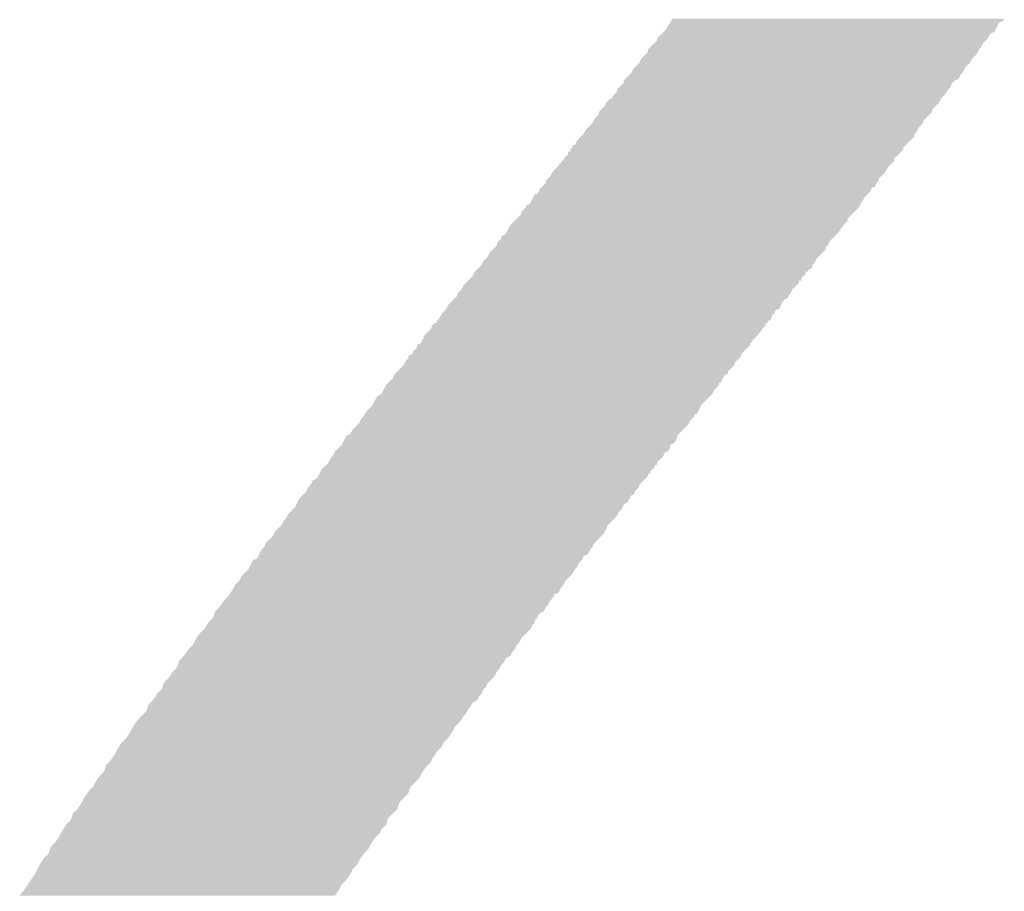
# Model space of a CAD drawing. Extents: x -1.3 to 24.2, y -3.9 to 39.2.
# Tile 17 of 35: x 8 to 9.1, y 17.7 to 18.7. Entities that reach past the tile are written whole.
import ezdxf

# ---------------------------------------------------------------- set-up
doc = ezdxf.new("R2010")
doc.units = 0
doc.layers.add('TEMP_HUM_28_CLICK_V100_GTO', color=14, linetype='CONTINUOUS')

msp = doc.modelspace()

# ---------------------------------------------------------------- linework, layer by layer
at = {"layer": 'TEMP_HUM_28_CLICK_V100_GTO'}
for points in [[(8.719822, 18.663916), (8.72236, 18.666462), (9.097012, 18.663916), (9.09829, 18.666462)], [(8.72236, 18.666462), (8.722362, 18.666464), (9.09829, 18.666462), (9.098292, 18.666464)], [(8.722362, 18.666464), (8.723636, 18.66901), (9.098292, 18.666464), (9.103362, 18.66901)], [(8.723636, 18.66901), (8.724902, 18.671536), (9.103362, 18.66901), (9.104626, 18.671536)], [(8.7122, 18.653762), (8.714748, 18.65631), (9.08813, 18.653762), (9.093202, 18.65631)], [(8.714748, 18.65631), (8.717282, 18.658844), (9.093202, 18.65631), (9.09447, 18.658844)], [(8.717282, 18.658844), (8.719822, 18.663916), (9.09447, 18.658844), (9.097012, 18.663916)], [(8.699506, 18.638528), (8.704578, 18.6436), (9.077962, 18.638528), (9.080502, 18.6436)], [(8.704578, 18.6436), (8.70712, 18.646142), (9.080502, 18.6436), (9.08304, 18.646142)], [(8.70712, 18.646142), (8.707126, 18.648686), (9.08304, 18.646142), (9.08558, 18.648686)], [(8.707126, 18.648688), (8.7122, 18.653762), (9.085582, 18.648688), (9.08813, 18.653762)], [(8.707126, 18.648686), (8.707126, 18.648688), (9.08558, 18.648686), (9.085582, 18.648688)], [(8.694428, 18.630908), (8.69696, 18.633442), (9.072882, 18.630908), (9.07415, 18.633442)], [(8.69696, 18.633442), (8.696964, 18.63598), (9.07415, 18.633442), (9.075422, 18.63598)], [(8.696964, 18.63598), (8.696966, 18.635986), (9.075422, 18.63598), (9.075426, 18.635986)], [(8.696966, 18.635986), (8.699506, 18.638528), (9.075426, 18.635986), (9.077962, 18.638528)], [(8.686804, 18.620748), (8.689342, 18.625816), (9.065262, 18.620748), (9.067798, 18.625816)], [(8.689342, 18.625816), (8.689344, 18.62582), (9.067798, 18.625816), (9.067802, 18.62582)], [(8.689344, 18.62582), (8.694428, 18.630908), (9.067802, 18.62582), (9.072882, 18.630908)], [(8.676638, 18.60804), (8.67918, 18.610582), (9.055102, 18.60804), (9.057636, 18.610582)], [(8.67918, 18.610588), (8.679186, 18.613126), (9.057642, 18.610588), (9.058912, 18.613126)], [(8.67918, 18.610582), (8.67918, 18.610588), (9.057636, 18.610582), (9.057642, 18.610588)], [(8.679186, 18.613126), (8.681718, 18.61566), (9.058912, 18.613126), (9.060182, 18.61566)], [(8.681718, 18.61566), (8.686802, 18.620744), (9.060182, 18.61566), (9.065258, 18.620744)], [(8.686802, 18.620744), (8.686804, 18.620748), (9.065258, 18.620744), (9.065262, 18.620748)], [(8.66902, 18.597882), (8.669024, 18.600422), (9.044944, 18.597882), (9.047488, 18.600422)], [(8.669024, 18.600422), (8.669026, 18.600426), (9.047488, 18.600422), (9.047494, 18.600426)], [(8.669026, 18.600426), (8.671568, 18.60297), (9.047494, 18.600426), (9.052562, 18.60297)], [(8.671568, 18.60297), (8.676638, 18.60804), (9.052562, 18.60297), (9.055102, 18.60804)], [(8.658866, 18.585188), (8.6614, 18.587722), (9.037322, 18.585188), (9.03859, 18.587722)], [(8.6614, 18.587722), (8.661404, 18.59026), (9.03859, 18.587722), (9.039862, 18.59026)], [(8.661404, 18.59026), (8.661406, 18.590266), (9.039862, 18.59026), (9.039866, 18.590266)], [(8.661406, 18.590266), (8.663946, 18.592808), (9.039866, 18.590266), (9.042402, 18.592808)], [(8.663946, 18.592808), (8.669018, 18.59788), (9.042402, 18.592808), (9.044942, 18.59788)], [(8.669018, 18.59788), (8.66902, 18.597882), (9.044942, 18.59788), (9.044944, 18.597882)], [(8.648708, 18.575028), (8.653782, 18.5801), (9.029702, 18.575028), (9.032242, 18.5801)], [(8.653782, 18.5801), (8.65632, 18.580126), (9.032242, 18.5801), (9.032266, 18.580126)], [(8.65632, 18.580126), (8.656326, 18.582646), (9.032266, 18.580126), (9.034782, 18.582646)], [(8.656326, 18.582646), (8.658866, 18.585188), (9.034782, 18.582646), (9.037322, 18.585188)], [(8.64108, 18.562322), (8.641086, 18.564866), (9.019536, 18.562322), (9.02208, 18.564866)], [(8.641086, 18.564866), (8.643628, 18.56741), (9.02208, 18.564866), (9.022086, 18.56741)], [(8.643628, 18.56741), (8.6487, 18.572482), (9.022086, 18.56741), (9.027156, 18.572482)], [(8.6487, 18.572482), (8.648706, 18.575026), (9.027156, 18.572482), (9.0297, 18.575026)], [(8.648706, 18.575026), (8.648708, 18.575028), (9.0297, 18.575026), (9.029702, 18.575028)], [(8.633462, 18.552166), (8.634736, 18.55471), (9.01192, 18.552166), (9.011926, 18.55471)], [(8.634736, 18.55471), (8.636002, 18.557236), (9.011926, 18.55471), (9.01445, 18.557236)], [(8.636002, 18.557236), (8.64108, 18.562322), (9.01445, 18.557236), (9.019536, 18.562322)], [(8.623304, 18.53947), (8.624576, 18.542008), (9.001766, 18.53947), (9.004302, 18.542008)], [(8.624576, 18.542008), (8.625842, 18.544536), (9.004302, 18.542008), (9.005566, 18.544536)], [(8.625842, 18.544536), (8.628382, 18.54708), (9.005566, 18.544536), (9.006842, 18.54708)], [(8.628382, 18.54708), (8.633462, 18.552164), (9.006842, 18.54708), (9.011918, 18.552164)], [(8.633462, 18.552164), (8.633462, 18.552166), (9.011918, 18.552164), (9.01192, 18.552166)], [(8.613146, 18.526778), (8.615682, 18.531836), (8.991612, 18.526778), (8.99667, 18.531836)], [(8.615682, 18.531836), (8.620766, 18.536926), (8.99667, 18.531836), (9.00176, 18.536926)], [(8.620766, 18.536926), (8.623302, 18.539464), (9.00176, 18.536926), (9.001764, 18.539464)], [(8.623302, 18.539464), (8.623304, 18.53947), (9.001764, 18.539464), (9.001766, 18.53947)], [(8.60806, 18.519166), (8.608066, 18.521686), (8.98654, 18.519166), (8.98906, 18.521686)], [(8.608066, 18.521686), (8.6106, 18.524222), (8.98906, 18.521686), (8.989064, 18.524222)], [(8.6106, 18.52423), (8.610626, 18.52676), (8.989066, 18.52423), (8.991594, 18.52676)], [(8.6106, 18.524222), (8.6106, 18.52423), (8.989064, 18.524222), (8.989066, 18.52423)], [(8.610626, 18.52676), (8.613146, 18.526778), (8.991594, 18.52676), (8.991612, 18.526778)], [(8.5979, 18.506466), (8.597926, 18.50898), (8.976382, 18.506466), (8.978894, 18.50898)], [(8.597926, 18.50898), (8.598506, 18.508986), (8.978894, 18.50898), (8.9789, 18.508986)], [(8.598506, 18.508986), (8.60044, 18.509006), (8.9789, 18.508986), (8.9789, 18.509006)], [(8.60044, 18.509006), (8.600446, 18.511526), (8.9789, 18.509006), (8.978904, 18.511526)], [(8.600446, 18.511526), (8.600448, 18.51153), (8.978904, 18.511526), (8.978906, 18.51153)], [(8.600448, 18.51153), (8.60552, 18.516602), (8.978906, 18.51153), (8.983976, 18.516602)], [(8.60552, 18.516602), (8.605546, 18.51914), (8.983976, 18.516602), (8.986514, 18.51914)], [(8.605546, 18.51914), (8.60806, 18.519166), (8.986514, 18.51914), (8.98654, 18.519166)], [(8.587752, 18.496288), (8.59282, 18.50136), (8.968742, 18.496288), (8.971282, 18.50136)], [(8.59282, 18.50136), (8.59536, 18.503902), (8.971282, 18.50136), (8.97382, 18.503902)], [(8.59536, 18.503902), (8.595386, 18.50644), (8.97382, 18.503902), (8.976356, 18.50644)], [(8.595386, 18.50644), (8.5979, 18.506466), (8.976356, 18.50644), (8.976382, 18.506466)], [(8.58012, 18.483582), (8.580126, 18.486126), (8.958582, 18.483582), (8.96112, 18.486126)], [(8.580126, 18.486126), (8.582668, 18.48867), (8.96112, 18.486126), (8.961126, 18.48867)], [(8.582668, 18.48867), (8.585202, 18.491204), (8.961126, 18.48867), (8.963658, 18.491204)], [(8.585202, 18.491204), (8.587742, 18.496276), (8.963658, 18.491204), (8.96873, 18.496276)], [(8.587742, 18.496276), (8.587752, 18.496288), (8.96873, 18.496276), (8.968742, 18.496288)], [(8.5725, 18.473428), (8.572506, 18.475966), (8.950962, 18.473428), (8.95224, 18.475966)], [(8.572506, 18.475966), (8.575034, 18.478496), (8.95224, 18.475966), (8.953514, 18.478496)], [(8.575034, 18.478496), (8.575052, 18.478514), (8.953514, 18.478496), (8.956042, 18.478514)], [(8.575052, 18.478514), (8.580118, 18.48358), (8.956042, 18.478514), (8.958582, 18.48358)], [(8.580118, 18.48358), (8.58012, 18.483582), (8.958582, 18.48358), (8.958582, 18.483582)], [(8.562342, 18.460724), (8.566164, 18.468342), (8.940802, 18.460724), (8.945882, 18.468342)], [(8.566164, 18.468342), (8.567438, 18.47088), (8.945882, 18.468342), (8.948416, 18.47088)], [(8.567438, 18.47088), (8.569966, 18.470886), (8.948416, 18.47088), (8.948422, 18.470886)], [(8.569966, 18.470886), (8.5725, 18.473422), (8.948422, 18.470886), (8.950956, 18.473422)], [(8.5725, 18.473422), (8.5725, 18.473428), (8.950956, 18.473422), (8.950962, 18.473428)], [(8.552186, 18.450566), (8.55726, 18.455642), (8.93318, 18.450566), (8.938256, 18.455642)], [(8.55726, 18.455648), (8.557286, 18.45818), (8.938262, 18.455648), (8.939528, 18.45818)], [(8.55726, 18.455642), (8.55726, 18.455648), (8.938256, 18.455642), (8.938262, 18.455648)], [(8.557286, 18.45818), (8.559806, 18.458186), (8.939528, 18.45818), (8.939532, 18.458186)], [(8.559806, 18.458186), (8.56234, 18.460722), (8.939532, 18.458186), (8.940802, 18.460722)], [(8.56234, 18.460722), (8.562342, 18.460724), (8.940802, 18.460722), (8.940802, 18.460724)], [(8.544568, 18.440406), (8.54711, 18.44295), (8.92556, 18.440406), (8.925566, 18.44295)], [(8.54711, 18.44295), (8.55218, 18.448022), (8.925566, 18.44295), (8.930636, 18.448022)], [(8.55218, 18.448022), (8.552186, 18.450566), (8.930636, 18.448022), (8.93318, 18.450566)], [(8.535666, 18.4277), (8.539482, 18.435316), (8.9154, 18.4277), (8.920476, 18.435316)], [(8.539482, 18.435316), (8.539486, 18.435322), (8.920476, 18.435316), (8.920482, 18.435322)], [(8.539486, 18.435322), (8.544568, 18.440406), (8.920482, 18.435322), (8.92556, 18.440406)], [(8.526778, 18.41754), (8.52932, 18.420082), (8.905242, 18.41754), (8.907782, 18.420082)], [(8.52932, 18.420082), (8.529338, 18.422626), (8.907782, 18.420082), (8.910326, 18.422626)], [(8.529338, 18.422626), (8.534398, 18.425166), (8.910326, 18.422626), (8.912866, 18.425166)], [(8.534398, 18.425166), (8.535666, 18.4277), (8.912866, 18.425166), (8.9154, 18.4277)], [(8.516622, 18.404836), (8.519168, 18.407386), (8.897612, 18.404836), (8.90016, 18.407386)], [(8.519168, 18.407386), (8.52171, 18.40993), (8.90016, 18.407386), (8.900166, 18.40993)], [(8.52171, 18.40993), (8.52424, 18.412462), (8.900166, 18.40993), (8.902696, 18.412462)], [(8.52424, 18.412468), (8.524246, 18.415006), (8.902702, 18.412468), (8.903972, 18.415006)], [(8.52424, 18.412462), (8.52424, 18.412468), (8.902696, 18.412462), (8.902702, 18.412468)], [(8.524246, 18.415006), (8.526778, 18.41754), (8.903972, 18.415006), (8.905242, 18.41754)], [(8.509002, 18.394676), (8.511542, 18.39722), (8.888726, 18.394676), (8.890002, 18.39722)], [(8.511542, 18.39722), (8.514082, 18.399764), (8.890002, 18.39722), (8.892542, 18.399764)], [(8.514082, 18.399764), (8.516622, 18.404836), (8.892542, 18.399764), (8.897612, 18.404836)], [(8.498866, 18.382002), (8.501378, 18.384516), (8.879836, 18.382002), (8.879862, 18.384516)], [(8.501378, 18.384516), (8.501388, 18.384526), (8.879862, 18.384516), (8.88239, 18.384526)], [(8.501388, 18.384526), (8.503926, 18.387066), (8.88239, 18.384526), (8.88492, 18.387066)], [(8.503926, 18.387066), (8.506462, 18.389604), (8.88492, 18.387066), (8.884924, 18.389604)], [(8.506462, 18.389604), (8.506464, 18.38961), (8.884924, 18.389604), (8.884926, 18.38961)], [(8.506464, 18.38961), (8.507736, 18.392148), (8.884926, 18.38961), (8.887462, 18.392148)], [(8.507736, 18.392148), (8.509002, 18.394676), (8.887462, 18.392148), (8.888726, 18.394676)], [(8.491242, 18.371842), (8.493768, 18.37437), (8.872216, 18.371842), (8.872226, 18.37437)], [(8.493768, 18.37437), (8.496302, 18.376904), (8.872226, 18.37437), (8.874758, 18.376904)], [(8.496302, 18.376904), (8.497574, 18.379446), (8.874758, 18.376904), (8.8773, 18.379446)], [(8.497574, 18.379446), (8.498842, 18.381976), (8.8773, 18.379446), (8.877322, 18.381976)], [(8.498842, 18.381976), (8.498866, 18.382002), (8.877322, 18.381976), (8.879836, 18.382002)], [(8.483602, 18.361664), (8.486142, 18.366736), (8.862064, 18.361664), (8.867132, 18.366736)], [(8.486142, 18.366736), (8.488688, 18.369286), (8.867132, 18.366736), (8.86968, 18.369286)], [(8.488688, 18.369286), (8.491218, 18.371816), (8.86968, 18.369286), (8.869702, 18.371816)], [(8.491218, 18.371816), (8.491242, 18.371842), (8.869702, 18.371816), (8.872216, 18.371842)], [(8.470912, 18.34643), (8.47598, 18.3515), (8.849366, 18.34643), (8.854446, 18.3515)], [(8.47598, 18.3515), (8.476, 18.351522), (8.854446, 18.3515), (8.856976, 18.351522)], [(8.476, 18.351522), (8.47852, 18.354042), (8.856976, 18.351522), (8.856984, 18.354042)], [(8.47852, 18.35405), (8.478526, 18.356586), (8.856986, 18.35405), (8.85952, 18.356586)], [(8.47852, 18.354042), (8.47852, 18.35405), (8.856984, 18.354042), (8.856986, 18.35405)], [(8.478526, 18.356588), (8.483598, 18.36166), (8.859522, 18.356588), (8.862062, 18.36166)], [(8.478526, 18.356586), (8.478526, 18.356588), (8.85952, 18.356586), (8.859522, 18.356588)], [(8.483598, 18.36166), (8.483602, 18.361664), (8.862062, 18.36166), (8.862064, 18.361664)], [(8.465826, 18.338814), (8.468362, 18.343876), (8.846822, 18.338814), (8.849354, 18.343876)], [(8.468362, 18.343876), (8.468368, 18.343884), (8.849354, 18.343876), (8.84936, 18.343884)], [(8.468368, 18.343884), (8.470912, 18.34643), (8.84936, 18.343884), (8.849366, 18.34643)], [(8.455672, 18.326114), (8.458202, 18.328644), (8.836662, 18.326114), (8.837928, 18.328644)], [(8.458202, 18.328644), (8.459474, 18.331184), (8.837928, 18.328644), (8.8392, 18.331184)], [(8.459474, 18.331184), (8.460742, 18.333716), (8.8392, 18.331184), (8.839222, 18.333716)], [(8.460742, 18.333716), (8.460766, 18.333742), (8.839222, 18.333716), (8.841736, 18.333742)], [(8.460766, 18.333742), (8.46329, 18.33627), (8.841736, 18.333742), (8.841746, 18.33627)], [(8.46329, 18.33627), (8.465818, 18.3388), (8.841746, 18.33627), (8.844286, 18.3388)], [(8.465818, 18.3388), (8.465822, 18.338804), (8.844286, 18.3388), (8.84501, 18.338804)], [(8.465822, 18.338804), (8.465826, 18.338814), (8.84501, 18.338804), (8.846822, 18.338814)], [(8.448042, 18.315944), (8.450582, 18.321016), (8.827516, 18.315944), (8.831572, 18.321016)], [(8.450582, 18.321016), (8.45059, 18.321026), (8.831572, 18.321016), (8.83158, 18.321026)], [(8.45059, 18.321026), (8.453118, 18.323556), (8.83158, 18.321026), (8.831602, 18.323556)], [(8.453118, 18.323556), (8.453122, 18.32356), (8.831602, 18.323556), (8.831988, 18.32356)], [(8.453122, 18.32356), (8.455268, 18.323582), (8.831988, 18.32356), (8.834116, 18.323582)], [(8.455268, 18.323582), (8.45566, 18.323586), (8.834116, 18.323582), (8.834116, 18.323586)], [(8.45566, 18.323586), (8.455664, 18.326096), (8.834116, 18.323586), (8.834142, 18.326096)], [(8.455664, 18.326096), (8.455666, 18.326106), (8.834142, 18.326096), (8.835542, 18.326106)], [(8.455666, 18.326106), (8.455672, 18.326114), (8.835542, 18.326106), (8.836662, 18.326114)], [(8.437888, 18.30325), (8.44042, 18.305782), (8.816346, 18.30325), (8.818878, 18.305782)], [(8.44042, 18.305782), (8.440424, 18.308322), (8.818878, 18.305782), (8.821422, 18.308322)], [(8.440424, 18.308322), (8.440426, 18.308326), (8.821422, 18.308322), (8.821424, 18.308326)], [(8.440426, 18.308326), (8.448042, 18.315944), (8.821424, 18.308326), (8.827516, 18.315944)], [(8.427726, 18.290546), (8.4328, 18.295622), (8.80618, 18.290546), (8.811256, 18.295622)], [(8.4328, 18.295622), (8.432818, 18.298166), (8.811256, 18.295622), (8.8138, 18.298166)], [(8.432818, 18.298166), (8.437836, 18.300696), (8.8138, 18.298166), (8.813822, 18.300696)], [(8.437836, 18.300696), (8.43788, 18.300718), (8.813822, 18.300696), (8.815948, 18.300718)], [(8.43788, 18.300722), (8.437886, 18.303246), (8.816336, 18.300722), (8.816344, 18.303246)], [(8.43788, 18.300718), (8.43788, 18.300722), (8.815948, 18.300718), (8.816336, 18.300722)], [(8.437886, 18.303246), (8.437888, 18.30325), (8.816344, 18.303246), (8.816346, 18.30325)], [(8.420102, 18.280376), (8.42264, 18.282922), (8.79855, 18.280376), (8.801096, 18.282922)], [(8.42264, 18.282922), (8.422658, 18.285466), (8.801096, 18.282922), (8.80364, 18.285466)], [(8.422658, 18.285466), (8.427704, 18.28801), (8.80364, 18.285466), (8.803646, 18.28801)], [(8.427704, 18.28801), (8.42772, 18.288018), (8.803646, 18.28801), (8.803652, 18.288018)], [(8.42772, 18.288018), (8.427726, 18.290546), (8.803652, 18.288018), (8.80618, 18.290546)], [(8.409952, 18.26769), (8.417562, 18.275304), (8.788406, 18.26769), (8.796018, 18.275304)], [(8.417562, 18.275306), (8.418836, 18.27785), (8.79602, 18.275306), (8.796026, 18.27785)], [(8.417562, 18.275304), (8.417562, 18.275306), (8.796018, 18.275304), (8.79602, 18.275306)], [(8.418836, 18.27785), (8.420102, 18.280376), (8.796026, 18.27785), (8.79855, 18.280376)], [(8.404862, 18.260064), (8.407402, 18.265136), (8.782478, 18.260064), (8.78587, 18.265136)], [(8.407402, 18.265136), (8.407404, 18.26514), (8.78587, 18.265136), (8.785874, 18.26514)], [(8.407404, 18.26514), (8.407426, 18.265162), (8.785874, 18.26514), (8.788396, 18.265162)], [(8.407426, 18.265162), (8.409952, 18.26769), (8.788396, 18.265162), (8.788406, 18.26769)], [(8.394698, 18.24736), (8.397242, 18.252436), (8.773162, 18.24736), (8.77823, 18.252436)], [(8.397242, 18.252436), (8.39725, 18.252446), (8.77823, 18.252436), (8.77824, 18.252446)], [(8.39725, 18.252446), (8.399778, 18.254976), (8.77824, 18.252446), (8.778262, 18.254976)], [(8.399778, 18.254976), (8.399804, 18.255002), (8.778262, 18.254976), (8.780776, 18.255002)], [(8.399804, 18.255002), (8.40233, 18.25753), (8.780776, 18.255002), (8.780784, 18.25753)], [(8.40233, 18.25753), (8.404862, 18.260064), (8.780784, 18.25753), (8.782478, 18.260064)], [(8.382002, 18.229584), (8.387086, 18.239738), (8.757924, 18.229584), (8.768072, 18.239738)], [(8.387086, 18.239738), (8.392158, 18.242286), (8.768072, 18.239738), (8.77062, 18.242286)], [(8.392158, 18.242288), (8.394698, 18.24736), (8.770622, 18.242288), (8.773162, 18.24736)], [(8.392158, 18.242286), (8.392158, 18.242288), (8.77062, 18.242286), (8.770622, 18.242288)], [(8.374382, 18.221956), (8.381998, 18.22958), (8.754104, 18.221956), (8.757922, 18.22958)], [(8.381998, 18.22958), (8.382002, 18.229584), (8.757922, 18.22958), (8.757924, 18.229584)], [(8.369302, 18.214336), (8.371842, 18.216884), (8.747754, 18.214336), (8.750298, 18.216884)], [(8.371842, 18.216886), (8.373108, 18.219416), (8.7503, 18.216886), (8.750322, 18.219416)], [(8.371842, 18.216884), (8.371842, 18.216886), (8.750298, 18.216884), (8.7503, 18.216886)], [(8.373108, 18.219416), (8.373118, 18.219434), (8.750322, 18.219416), (8.752842, 18.219434)], [(8.373118, 18.219434), (8.374382, 18.221956), (8.752842, 18.219434), (8.754104, 18.221956)], [(8.359142, 18.201636), (8.364228, 18.206728), (8.73759, 18.201636), (8.742682, 18.206728)], [(8.364228, 18.206728), (8.366762, 18.209264), (8.742682, 18.206728), (8.743952, 18.209264)], [(8.366762, 18.209264), (8.368032, 18.2118), (8.743952, 18.209264), (8.745222, 18.2118)], [(8.368032, 18.2118), (8.369302, 18.214336), (8.745222, 18.2118), (8.747754, 18.214336)], [(8.350256, 18.191484), (8.351526, 18.194018), (8.72998, 18.191484), (8.729984, 18.194018)], [(8.351526, 18.194018), (8.351548, 18.19403), (8.729984, 18.194018), (8.729986, 18.19403)], [(8.351548, 18.19403), (8.356598, 18.196566), (8.729986, 18.19403), (8.73252, 18.196566)], [(8.356598, 18.196566), (8.359142, 18.201636), (8.73252, 18.196566), (8.73759, 18.201636)], [(8.343904, 18.181324), (8.34644, 18.183862), (8.72236, 18.181324), (8.722374, 18.183862)], [(8.34644, 18.183862), (8.346442, 18.183864), (8.722374, 18.183862), (8.722376, 18.183864)], [(8.346442, 18.183864), (8.347716, 18.18641), (8.722376, 18.183864), (8.727442, 18.18641)], [(8.347716, 18.18641), (8.350256, 18.191484), (8.727442, 18.18641), (8.72998, 18.191484)], [(8.333742, 18.168616), (8.336282, 18.171164), (8.71219, 18.168616), (8.714738, 18.171164)], [(8.336282, 18.171166), (8.337556, 18.17371), (8.71474, 18.171166), (8.714746, 18.17371)], [(8.336282, 18.171164), (8.336282, 18.171166), (8.714738, 18.171164), (8.71474, 18.171166)], [(8.337556, 18.17371), (8.338822, 18.176236), (8.714746, 18.17371), (8.71728, 18.176236)], [(8.338822, 18.176236), (8.338824, 18.17624), (8.71728, 18.176236), (8.717286, 18.17624)], [(8.338824, 18.17624), (8.338838, 18.176254), (8.717286, 18.17624), (8.719822, 18.176254)], [(8.338838, 18.176254), (8.343904, 18.181324), (8.719822, 18.176254), (8.72236, 18.181324)], [(8.326128, 18.158466), (8.328656, 18.160996), (8.70458, 18.158466), (8.704602, 18.160996)], [(8.328656, 18.160996), (8.328682, 18.161022), (8.704602, 18.160996), (8.707116, 18.161022)], [(8.328682, 18.161022), (8.331202, 18.163544), (8.707116, 18.161022), (8.707124, 18.163544)], [(8.331202, 18.163544), (8.331204, 18.16355), (8.707124, 18.163544), (8.707126, 18.16355)], [(8.331204, 18.16355), (8.333742, 18.168616), (8.707126, 18.16355), (8.71219, 18.168616)], [(8.318498, 18.145766), (8.31977, 18.148306), (8.69442, 18.145766), (8.69696, 18.148306)], [(8.31977, 18.148306), (8.321036, 18.150836), (8.69696, 18.148306), (8.696982, 18.150836)], [(8.321036, 18.150836), (8.32105, 18.150862), (8.696982, 18.150836), (8.699496, 18.150862)], [(8.32105, 18.150862), (8.322316, 18.15339), (8.699496, 18.150862), (8.699506, 18.15339)], [(8.322316, 18.15339), (8.323582, 18.155916), (8.699506, 18.15339), (8.70203, 18.155916)], [(8.323582, 18.155916), (8.326128, 18.158466), (8.70203, 18.155916), (8.70458, 18.158466)], [(8.30835, 18.135606), (8.310882, 18.138144), (8.6868, 18.135606), (8.686804, 18.138144)], [(8.310882, 18.138144), (8.310884, 18.13815), (8.686804, 18.138144), (8.686806, 18.13815)], [(8.310884, 18.13815), (8.313426, 18.143218), (8.686806, 18.13815), (8.691872, 18.143218)], [(8.313426, 18.143218), (8.318498, 18.145766), (8.691872, 18.143218), (8.69442, 18.145766)], [(8.29819, 18.122906), (8.300724, 18.125442), (8.67664, 18.122906), (8.676654, 18.125442)], [(8.300724, 18.125442), (8.303274, 18.127994), (8.676654, 18.125442), (8.681716, 18.127994)], [(8.303274, 18.127994), (8.305802, 18.130524), (8.681716, 18.127994), (8.681724, 18.130524)], [(8.305802, 18.130524), (8.305804, 18.13053), (8.681724, 18.130524), (8.681726, 18.13053)], [(8.305804, 18.13053), (8.308342, 18.135596), (8.681726, 18.13053), (8.68679, 18.135596)], [(8.308342, 18.135596), (8.30835, 18.135606), (8.68679, 18.135596), (8.6868, 18.135606)], [(8.293102, 18.112744), (8.29437, 18.11528), (8.667752, 18.112744), (8.669022, 18.11528)], [(8.29437, 18.11528), (8.295642, 18.11782), (8.669022, 18.11528), (8.671566, 18.11782)], [(8.295642, 18.11782), (8.295652, 18.117842), (8.671566, 18.11782), (8.674096, 18.117842)], [(8.295652, 18.117842), (8.296918, 18.12037), (8.674096, 18.117842), (8.674106, 18.12037)], [(8.296918, 18.12037), (8.298182, 18.122896), (8.674106, 18.12037), (8.67663, 18.122896)], [(8.298182, 18.122896), (8.29819, 18.122906), (8.67663, 18.122896), (8.67664, 18.122906)], [(8.284216, 18.102588), (8.285482, 18.105116), (8.661402, 18.102588), (8.662666, 18.105116)], [(8.285482, 18.105116), (8.288022, 18.10766), (8.662666, 18.105116), (8.663942, 18.10766)], [(8.288022, 18.10766), (8.290568, 18.110208), (8.663942, 18.10766), (8.666482, 18.110208)], [(8.290568, 18.110208), (8.293102, 18.112744), (8.666482, 18.110208), (8.667752, 18.112744)], [(8.270242, 18.084796), (8.277858, 18.09242), (8.647426, 18.084796), (8.651242, 18.09242)], [(8.277858, 18.09242), (8.277862, 18.092424), (8.651242, 18.09242), (8.651244, 18.092424)], [(8.277862, 18.092424), (8.280402, 18.097496), (8.651244, 18.092424), (8.656314, 18.097496)], [(8.280402, 18.097496), (8.282942, 18.100044), (8.656314, 18.097496), (8.65886, 18.100044)], [(8.282942, 18.100044), (8.284216, 18.102588), (8.65886, 18.100044), (8.661402, 18.102588)], [(8.267702, 18.079724), (8.268976, 18.082268), (8.64362, 18.079724), (8.646162, 18.082268)], [(8.268976, 18.082268), (8.270242, 18.084796), (8.646162, 18.082268), (8.647426, 18.084796)], [(8.257544, 18.067028), (8.260082, 18.072096), (8.633462, 18.067028), (8.635998, 18.072096)], [(8.260082, 18.072096), (8.260084, 18.0721), (8.635998, 18.072096), (8.636002, 18.0721)], [(8.260084, 18.0721), (8.267702, 18.079724), (8.636002, 18.0721), (8.64362, 18.079724)], [(8.251188, 18.056862), (8.252464, 18.05941), (8.62331, 18.056862), (8.628382, 18.05941)], [(8.252464, 18.05941), (8.255002, 18.064476), (8.628382, 18.05941), (8.630918, 18.064476)], [(8.255002, 18.064476), (8.255004, 18.06448), (8.630918, 18.064476), (8.630922, 18.06448)], [(8.255004, 18.06448), (8.257542, 18.067024), (8.630922, 18.06448), (8.633458, 18.067024)], [(8.257542, 18.067024), (8.257544, 18.067028), (8.633458, 18.067024), (8.633462, 18.067028)], [(8.241034, 18.044168), (8.243574, 18.04924), (8.615682, 18.044168), (8.618222, 18.04924)], [(8.243574, 18.04924), (8.244846, 18.051778), (8.618222, 18.04924), (8.620752, 18.051778)], [(8.244846, 18.051778), (8.244864, 18.051788), (8.620752, 18.051778), (8.620762, 18.051788)], [(8.244864, 18.051788), (8.249918, 18.054326), (8.620762, 18.051788), (8.622036, 18.054326)], [(8.249918, 18.054326), (8.251188, 18.056862), (8.622036, 18.054326), (8.62331, 18.056862)], [(8.232142, 18.033996), (8.23469, 18.036548), (8.608052, 18.033996), (8.610602, 18.036548)], [(8.23469, 18.036548), (8.239758, 18.04162), (8.610602, 18.036548), (8.613142, 18.04162)], [(8.239758, 18.04162), (8.239762, 18.041624), (8.613142, 18.04162), (8.613144, 18.041624)], [(8.239762, 18.041624), (8.241034, 18.044168), (8.613144, 18.041624), (8.615682, 18.044168)], [(8.22325, 18.0213), (8.224522, 18.023836), (8.597902, 18.0213), (8.60043, 18.023836)], [(8.224522, 18.023836), (8.224532, 18.023848), (8.60043, 18.023836), (8.600442, 18.023848)], [(8.224532, 18.023848), (8.229598, 18.02892), (8.600442, 18.023848), (8.602982, 18.02892)], [(8.229598, 18.02892), (8.229602, 18.028924), (8.602982, 18.02892), (8.602984, 18.028924)], [(8.229602, 18.028924), (8.232142, 18.033996), (8.602984, 18.028924), (8.608052, 18.033996)], [(8.2169, 18.01114), (8.21859, 18.013676), (8.589016, 18.01114), (8.590294, 18.013676)], [(8.21859, 18.013676), (8.218596, 18.013686), (8.590294, 18.013676), (8.59283, 18.013686)], [(8.218596, 18.013686), (8.22029, 18.016228), (8.59283, 18.013686), (8.595362, 18.016228)], [(8.22029, 18.016228), (8.22198, 18.018762), (8.595362, 18.016228), (8.59663, 18.018762)], [(8.22198, 18.018762), (8.22325, 18.0213), (8.59663, 18.018762), (8.597902, 18.0213)], [(8.208438, 18.000988), (8.21182, 18.00606), (8.582662, 18.000988), (8.585202, 18.00606)], [(8.21182, 18.00606), (8.211822, 18.006062), (8.585202, 18.00606), (8.585202, 18.006062)], [(8.211822, 18.006062), (8.214368, 18.008608), (8.585202, 18.006062), (8.587742, 18.008608)], [(8.214368, 18.008608), (8.2169, 18.01114), (8.587742, 18.008608), (8.589016, 18.01114)], [(8.19912, 17.985748), (8.200816, 17.990822), (8.569962, 17.985748), (8.57251, 17.990822)], [(8.200816, 17.990822), (8.201664, 17.993358), (8.57251, 17.990822), (8.577558, 17.993358)], [(8.201664, 17.993358), (8.201674, 17.99337), (8.577558, 17.993358), (8.577582, 17.99337)], [(8.201674, 17.99337), (8.20674, 17.99844), (8.577582, 17.99337), (8.580122, 17.99844)], [(8.20674, 17.99844), (8.208438, 18.000988), (8.580122, 17.99844), (8.582662, 18.000988)], [(8.192346, 17.97812), (8.194042, 17.980662), (8.564882, 17.97812), (8.567416, 17.980662)], [(8.194042, 17.980662), (8.194044, 17.980666), (8.567416, 17.980662), (8.56742, 17.980666)], [(8.194044, 17.980666), (8.196586, 17.98321), (8.56742, 17.980666), (8.567426, 17.98321)], [(8.196586, 17.98321), (8.19912, 17.985744), (8.567426, 17.98321), (8.569958, 17.985744)], [(8.19912, 17.985744), (8.19912, 17.985748), (8.569958, 17.985744), (8.569962, 17.985748)], [(8.180494, 17.96288), (8.183882, 17.967962), (8.552182, 17.96288), (8.55726, 17.967962)], [(8.183882, 17.967962), (8.18896, 17.97304), (8.55726, 17.967962), (8.562334, 17.97304)], [(8.18896, 17.97304), (8.188964, 17.973048), (8.562334, 17.97304), (8.562342, 17.973048)], [(8.188964, 17.973048), (8.192346, 17.97812), (8.562342, 17.973048), (8.564882, 17.97812)], [(8.176262, 17.955264), (8.177534, 17.957808), (8.547104, 17.955264), (8.549642, 17.957808)], [(8.177534, 17.957808), (8.178802, 17.960342), (8.549642, 17.957808), (8.55091, 17.960342)], [(8.178802, 17.960342), (8.180494, 17.96288), (8.55091, 17.960342), (8.552182, 17.96288)], [(8.166106, 17.94257), (8.169486, 17.94764), (8.539482, 17.94257), (8.542022, 17.94764)], [(8.169486, 17.94764), (8.171182, 17.950182), (8.542022, 17.94764), (8.544556, 17.950182)], [(8.171182, 17.950182), (8.171186, 17.950188), (8.544556, 17.950182), (8.544562, 17.950188)], [(8.171186, 17.950188), (8.176258, 17.95526), (8.544562, 17.950188), (8.547102, 17.95526)], [(8.176258, 17.95526), (8.176262, 17.955264), (8.547102, 17.95526), (8.547104, 17.955264)], [(8.159326, 17.9324), (8.160178, 17.934948), (8.529322, 17.9324), (8.531862, 17.934948)], [(8.160178, 17.934948), (8.161024, 17.937478), (8.531862, 17.934948), (8.533132, 17.937478)], [(8.161024, 17.937478), (8.163564, 17.940022), (8.533132, 17.937478), (8.53441, 17.940022)], [(8.163564, 17.940022), (8.1661, 17.94256), (8.53441, 17.940022), (8.539462, 17.94256)], [(8.1661, 17.94256), (8.166106, 17.94257), (8.539462, 17.94256), (8.539482, 17.94257)], [(8.150018, 17.919708), (8.1534, 17.92478), (8.521702, 17.919708), (8.524242, 17.92478)], [(8.1534, 17.92478), (8.153402, 17.924782), (8.524242, 17.92478), (8.524242, 17.924782)], [(8.153402, 17.924782), (8.155944, 17.927328), (8.524242, 17.924782), (8.526782, 17.927328)], [(8.155944, 17.927328), (8.15848, 17.929864), (8.526782, 17.927328), (8.528052, 17.929864)], [(8.15848, 17.929864), (8.159326, 17.9324), (8.528052, 17.929864), (8.529322, 17.9324)], [(8.14155, 17.907008), (8.143244, 17.912078), (8.511542, 17.907008), (8.51408, 17.912078)], [(8.143244, 17.91208), (8.14832, 17.91716), (8.514082, 17.91208), (8.519156, 17.91716)], [(8.143244, 17.912078), (8.143244, 17.91208), (8.51408, 17.912078), (8.514082, 17.91208)], [(8.14832, 17.91716), (8.150018, 17.919708), (8.519156, 17.91716), (8.521702, 17.919708)], [(8.135626, 17.899388), (8.140696, 17.90446), (8.506462, 17.899388), (8.509002, 17.90446)], [(8.140696, 17.90446), (8.1407, 17.904464), (8.509002, 17.90446), (8.509004, 17.904464)], [(8.1407, 17.904464), (8.14155, 17.907008), (8.509004, 17.904464), (8.511542, 17.907008)], [(8.125464, 17.886678), (8.128004, 17.889222), (8.495032, 17.886678), (8.49631, 17.889222)], [(8.128004, 17.889222), (8.13054, 17.89176), (8.49631, 17.889222), (8.501362, 17.89176)], [(8.13054, 17.89176), (8.130546, 17.89177), (8.501362, 17.89176), (8.501382, 17.89177)], [(8.130546, 17.89177), (8.133926, 17.89684), (8.501382, 17.89177), (8.503922, 17.89684)], [(8.133926, 17.89684), (8.135622, 17.899382), (8.503922, 17.89684), (8.506456, 17.899382)], [(8.135622, 17.899382), (8.135626, 17.899388), (8.506456, 17.899382), (8.506462, 17.899388)], [(8.120384, 17.876528), (8.12292, 17.879064), (8.488682, 17.876528), (8.489952, 17.879064)], [(8.12292, 17.879064), (8.123766, 17.8816), (8.489952, 17.879064), (8.491222, 17.8816)], [(8.123766, 17.8816), (8.124618, 17.884148), (8.491222, 17.8816), (8.493762, 17.884148)], [(8.124618, 17.884148), (8.125464, 17.886678), (8.493762, 17.884148), (8.495032, 17.886678)], [(8.107682, 17.861282), (8.111066, 17.86636), (8.475982, 17.861282), (8.48106, 17.86636)], [(8.111066, 17.86636), (8.112762, 17.868902), (8.48106, 17.86636), (8.482754, 17.868902)], [(8.112762, 17.868902), (8.11784, 17.873982), (8.482754, 17.868902), (8.486142, 17.873982)], [(8.11784, 17.873982), (8.120384, 17.876528), (8.486142, 17.873982), (8.488682, 17.876528)], [(8.10006, 17.84858), (8.10514, 17.856202), (8.46836, 17.84858), (8.47344, 17.856202)], [(8.10514, 17.856202), (8.10768, 17.86128), (8.47344, 17.856202), (8.475982, 17.86128)], [(8.10768, 17.86128), (8.107682, 17.861282), (8.475982, 17.86128), (8.475982, 17.861282)], [(8.094982, 17.843502), (8.10006, 17.84858), (8.463282, 17.843502), (8.46836, 17.84858)], [(8.08736, 17.830802), (8.08863, 17.833342), (8.453968, 17.830802), (8.455662, 17.833342)], [(8.08863, 17.833342), (8.089902, 17.835882), (8.455662, 17.833342), (8.458198, 17.835882)], [(8.089902, 17.835882), (8.091598, 17.838428), (8.458198, 17.835882), (8.460742, 17.838428)], [(8.091598, 17.838428), (8.09498, 17.8435), (8.460742, 17.838428), (8.463282, 17.8435)], [(8.09498, 17.8435), (8.094982, 17.843502), (8.463282, 17.8435), (8.463282, 17.843502)], [(8.07975, 17.820648), (8.08228, 17.82318), (8.448042, 17.820648), (8.449308, 17.82318)], [(8.08228, 17.82318), (8.083974, 17.825722), (8.449308, 17.82318), (8.450582, 17.825722)], [(8.083974, 17.825722), (8.08736, 17.830802), (8.450582, 17.825722), (8.453968, 17.830802)], [(8.07212, 17.807942), (8.07466, 17.810484), (8.437882, 17.807942), (8.439576, 17.810484)], [(8.07466, 17.810484), (8.076356, 17.815562), (8.439576, 17.810484), (8.442962, 17.815562)], [(8.076356, 17.815562), (8.077204, 17.818098), (8.442962, 17.815562), (8.445494, 17.818098)], [(8.077204, 17.818098), (8.07975, 17.820648), (8.445494, 17.818098), (8.448042, 17.820648)], [(8.064502, 17.797782), (8.067892, 17.802868), (8.43026, 17.797782), (8.435342, 17.802868)], [(8.067892, 17.802868), (8.069582, 17.805402), (8.435342, 17.802868), (8.43661, 17.805402)], [(8.069582, 17.805402), (8.07212, 17.807942), (8.43661, 17.805402), (8.437882, 17.807942)], [(8.055192, 17.785088), (8.056882, 17.787622), (8.42264, 17.785088), (8.423486, 17.787622)], [(8.056882, 17.787622), (8.06196, 17.792702), (8.423486, 17.787622), (8.425184, 17.792702)], [(8.06196, 17.792702), (8.061962, 17.792704), (8.425184, 17.792702), (8.425184, 17.792704)], [(8.061962, 17.792704), (8.064502, 17.797782), (8.425184, 17.792704), (8.43026, 17.797782)], [(8.04926, 17.774922), (8.051802, 17.780002), (8.412484, 17.774922), (8.417558, 17.780002)], [(8.051802, 17.780002), (8.055192, 17.785088), (8.417558, 17.780002), (8.42264, 17.785088)], [(8.039104, 17.762218), (8.04418, 17.7673), (8.404854, 17.762218), (8.409932, 17.7673)], [(8.04418, 17.7673), (8.044184, 17.767308), (8.409932, 17.7673), (8.40994, 17.767308)], [(8.044184, 17.767308), (8.04926, 17.774922), (8.40994, 17.767308), (8.412484, 17.774922)], [(8.031486, 17.749528), (8.03656, 17.754604), (8.39724, 17.749528), (8.398936, 17.754604)], [(8.03656, 17.754604), (8.037408, 17.757142), (8.398936, 17.754604), (8.399784, 17.757142)], [(8.037408, 17.757142), (8.039104, 17.762218), (8.399784, 17.757142), (8.404854, 17.762218)], [(8.026402, 17.741902), (8.028094, 17.74444), (8.39089, 17.741902), (8.392162, 17.74444)], [(8.028094, 17.74444), (8.031482, 17.749522), (8.392162, 17.74444), (8.397234, 17.749522)], [(8.031482, 17.749522), (8.031486, 17.749528), (8.397234, 17.749522), (8.39724, 17.749528)], [(8.01878, 17.7292), (8.022166, 17.734282), (8.381154, 17.7292), (8.384542, 17.734282)], [(8.022166, 17.734282), (8.02386, 17.736822), (8.384542, 17.734282), (8.387078, 17.736822)], [(8.02386, 17.736822), (8.025134, 17.739368), (8.387078, 17.736822), (8.389622, 17.739368)], [(8.025134, 17.739368), (8.026402, 17.741902), (8.389622, 17.739368), (8.39089, 17.741902)], [(8.01116, 17.716504), (8.012858, 17.721588), (8.371842, 17.716504), (8.376922, 17.721588)], [(8.012858, 17.721588), (8.013704, 17.724118), (8.376922, 17.721588), (8.378188, 17.724118)], [(8.013704, 17.724118), (8.016244, 17.726662), (8.378188, 17.724118), (8.379462, 17.726662)], [(8.016244, 17.726662), (8.01878, 17.7292), (8.379462, 17.726662), (8.381154, 17.7292)], [(8.001006, 17.703808), (8.004388, 17.708882), (8.364222, 17.703808), (8.366762, 17.708882)], [(8.004388, 17.708882), (8.006082, 17.711422), (8.366762, 17.708882), (8.368454, 17.711422)], [(8.006082, 17.711422), (8.011158, 17.716502), (8.368454, 17.711422), (8.371842, 17.716502)], [(8.011158, 17.716502), (8.01116, 17.716504), (8.371842, 17.716502), (8.371842, 17.716504)], [(7.99592, 17.693642), (7.998458, 17.69872), (8.3566, 17.693642), (8.359142, 17.69872)], [(7.998458, 17.69872), (8.001002, 17.703802), (8.359142, 17.69872), (8.364216, 17.703802)], [(8.001002, 17.703802), (8.001006, 17.703808), (8.364216, 17.703802), (8.364222, 17.703808)], [(7.987452, 17.68094), (7.990838, 17.68602), (8.346442, 17.68094), (8.35152, 17.68602)], [(7.990838, 17.68602), (7.99592, 17.693642), (8.35152, 17.68602), (8.3566, 17.693642)], [(7.97814, 17.668242), (7.983856, 17.675862), (8.338822, 17.668242), (8.3439, 17.675862)], [(7.983856, 17.675862), (7.98576, 17.6784), (8.3439, 17.675862), (8.34517, 17.6784)], [(7.98576, 17.6784), (7.987452, 17.68094), (8.34517, 17.6784), (8.346442, 17.68094)]]:
    msp.add_solid(points, dxfattribs=at)

doc.saveas('drawing.dxf')
